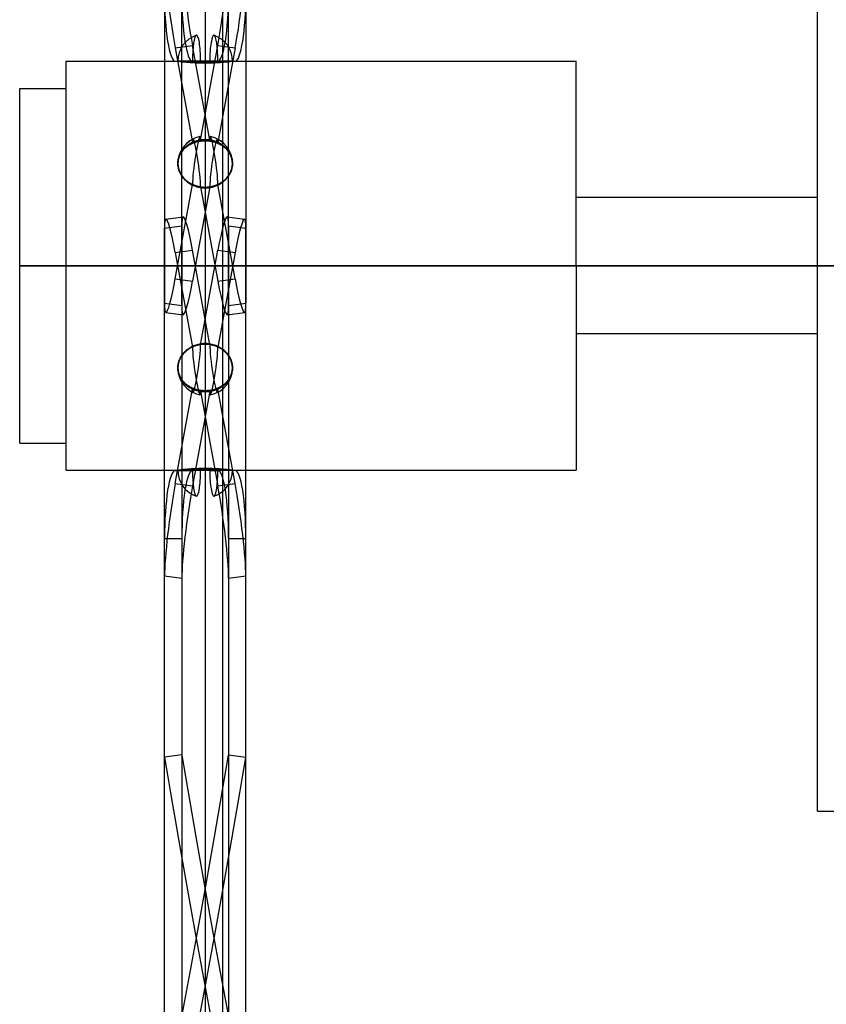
# Model space of a CAD drawing. Header units: millimetres. Extents: x -364 to 380, y -455 to 455.
# Tile 6 of 21: x -18 to 212, y -211 to 70. Entities that reach past the tile are written whole.
import ezdxf

# ---------------------------------------------------------------- set-up
doc = ezdxf.new("R2010")
doc.units = ezdxf.units.MM
doc.layers.add('MAIN-2', color=7, linetype='Continuous')

msp = doc.modelspace()

# ---------------------------------------------------------------- linework, layer by layer
at = {"layer": 'MAIN-2'}
for p, q in [((35, 285.88), (35, -450)), ((40, -450), (40, 285.88)), ((210, 0), (210, 156)), ((23.38, 140.56), (23.38, -10.7)), ((28.32, -11.37), (28.32, 139.89)), ((41.68, -11.37), (41.68, 139.89)), ((46.62, 140.56), (46.62, -10.7)), ((26.43, 62.28), (31.37, 62.95)), ((26.43, 62.28), (31.37, 35.24)), ((36.31, 35.91), (31.37, 62.95)), ((33.69, 35.91), (38.63, 62.95)), ((38.63, 62.95), (43.57, 62.28)), ((43.57, 62.28), (38.63, 35.24)), ((-4.75, 0), (-4.75, 58.5)), ((-4.75, 58.5), (27.2, 58.5)), ((26.43, 58.51), (31.37, 58.51)), ((27.2, 58.5), (27.21, 58.5)), ((27.21, 58.5), (27.2, 58.5)), ((42.8, 58.5), (27.2, 58.5)), ((27.2, 58.5), (42.8, 58.5)), ((27.21, 58.5), (27.23, 58.5)), ((27.23, 58.5), (27.21, 58.5)), ((27.23, 58.5), (27.27, 58.49)), ((27.27, 58.49), (27.23, 58.5)), ((27.27, 58.49), (27.32, 58.48)), ((27.34, 58.48), (27.27, 58.49)), ((27.32, 58.48), (27.4, 58.47)), ((27.41, 58.47), (27.34, 58.48)), ((27.4, 58.47), (27.48, 58.46)), ((27.51, 58.46), (27.41, 58.47)), ((27.48, 58.46), (27.59, 58.45)), ((27.62, 58.45), (27.51, 58.46)), ((27.59, 58.45), (27.71, 58.43)), ((27.75, 58.43), (27.62, 58.45)), ((27.71, 58.43), (27.84, 58.42)), ((27.9, 58.41), (27.75, 58.43)), ((27.84, 58.42), (27.99, 58.4)), ((28.05, 58.39), (27.9, 58.41)), ((27.99, 58.4), (28.14, 58.38)), ((28.22, 58.37), (28.05, 58.39)), ((28.14, 58.38), (28.31, 58.36)), ((28.4, 58.35), (28.22, 58.37)), ((28.31, 58.36), (28.49, 58.34)), ((28.61, 58.33), (28.4, 58.35)), ((28.49, 58.34), (28.7, 58.32)), ((28.83, 58.31), (28.61, 58.33)), ((28.7, 58.32), (28.91, 58.3)), ((29.07, 58.28), (28.83, 58.31)), ((28.91, 58.3), (29.15, 58.27)), ((29.32, 58.26), (29.07, 58.28)), ((29.15, 58.27), (29.39, 58.25)), ((29.58, 58.23), (29.32, 58.26)), ((29.39, 58.25), (29.64, 58.23)), ((29.84, 58.21), (29.58, 58.23)), ((29.64, 58.23), (29.89, 58.2)), ((30.11, 58.18), (29.84, 58.21)), ((29.89, 58.2), (30.15, 58.18)), ((30.39, 58.16), (30.11, 58.18)), ((30.15, 58.18), (30.42, 58.16)), ((30.69, 58.14), (30.39, 58.16)), ((30.42, 58.16), (30.71, 58.14)), ((31, 58.12), (30.69, 58.14)), ((30.71, 58.14), (31, 58.12)), ((31, 58.12), (31.31, 58.1)), ((31.32, 58.1), (31, 58.12)), ((31.31, 58.1), (31.62, 58.08)), ((31.65, 58.08), (31.32, 58.1)), ((33.69, 58.51), (31.37, 58.51)), ((31.62, 58.08), (31.95, 58.06)), ((31.99, 58.06), (31.65, 58.08)), ((31.95, 58.06), (32.28, 58.04)), ((32.33, 58.04), (31.99, 58.06)), ((32.28, 58.04), (32.61, 58.03)), ((32.68, 58.03), (32.33, 58.04)), ((32.61, 58.03), (32.95, 58.02)), ((33.04, 58.01), (32.68, 58.03)), ((32.95, 58.02), (33.29, 58)), ((33.4, 58), (33.04, 58.01)), ((33.29, 58), (33.64, 58)), ((33.76, 57.99), (33.4, 58)), ((33.64, 58), (33.98, 57.99)), ((33.69, 58.51), (38.63, 58.51)), ((34.12, 57.99), (33.76, 57.99)), ((33.98, 57.99), (34.32, 57.98)), ((34.47, 57.98), (34.12, 57.99)), ((34.32, 57.98), (34.66, 57.98)), ((34.83, 57.98), (34.47, 57.98)), ((34.66, 57.98), (35, 57.98)), ((35.17, 57.98), (34.83, 57.98)), ((35, 57.98), (35.34, 57.98)), ((35.53, 57.98), (35.17, 57.98)), ((35.34, 57.98), (35.68, 57.98)), ((35.88, 57.99), (35.53, 57.98)), ((35.68, 57.98), (36.02, 57.99)), ((36.24, 57.99), (35.88, 57.99)), ((36.02, 57.99), (36.36, 58)), ((36.6, 58), (36.24, 57.99)), ((36.36, 58), (36.71, 58)), ((36.96, 58.01), (36.6, 58)), ((36.71, 58), (37.05, 58.02)), ((37.32, 58.03), (36.96, 58.01)), ((37.05, 58.02), (37.39, 58.03)), ((37.67, 58.04), (37.32, 58.03)), ((37.39, 58.03), (37.72, 58.04)), ((38.01, 58.06), (37.67, 58.04)), ((37.72, 58.04), (38.05, 58.06)), ((38.35, 58.08), (38.01, 58.06)), ((38.05, 58.06), (38.38, 58.08)), ((38.68, 58.1), (38.35, 58.08)), ((38.38, 58.08), (38.69, 58.1)), ((38.63, 58.51), (43.57, 58.51)), ((39, 58.12), (38.68, 58.1)), ((38.69, 58.1), (39, 58.12)), ((39, 58.12), (39.29, 58.14)), ((39.31, 58.14), (39, 58.12)), ((39.29, 58.14), (39.58, 58.16)), ((39.61, 58.16), (39.31, 58.14)), ((39.58, 58.16), (39.85, 58.18)), ((39.89, 58.18), (39.61, 58.16)), ((39.85, 58.18), (40.11, 58.2)), ((40.16, 58.21), (39.89, 58.18)), ((40.11, 58.2), (40.36, 58.23)), ((40.42, 58.23), (40.16, 58.21)), ((40.36, 58.23), (40.61, 58.25)), ((40.68, 58.26), (40.42, 58.23)), ((40.61, 58.25), (40.85, 58.27)), ((40.93, 58.28), (40.68, 58.26)), ((40.85, 58.27), (41.09, 58.3)), ((41.17, 58.31), (40.93, 58.28)), ((41.09, 58.3), (41.3, 58.32)), ((41.39, 58.33), (41.17, 58.31)), ((41.3, 58.32), (41.51, 58.34)), ((41.6, 58.35), (41.39, 58.33)), ((41.51, 58.34), (41.69, 58.36)), ((41.78, 58.37), (41.6, 58.35)), ((41.69, 58.36), (41.86, 58.38)), ((41.95, 58.39), (41.78, 58.37)), ((41.86, 58.38), (42.01, 58.4)), ((42.1, 58.41), (41.95, 58.39)), ((42.01, 58.4), (42.16, 58.42)), ((42.25, 58.43), (42.1, 58.41)), ((42.16, 58.42), (42.29, 58.43)), ((42.38, 58.45), (42.25, 58.43)), ((42.29, 58.43), (42.41, 58.45)), ((42.49, 58.46), (42.38, 58.45)), ((42.41, 58.45), (42.52, 58.46)), ((42.59, 58.47), (42.49, 58.46)), ((42.52, 58.46), (42.6, 58.47)), ((42.66, 58.48), (42.59, 58.47)), ((42.6, 58.47), (42.68, 58.48)), ((42.73, 58.49), (42.66, 58.48)), ((42.68, 58.48), (42.73, 58.49)), ((42.73, 58.49), (42.77, 58.5)), ((42.77, 58.5), (42.73, 58.49)), ((42.77, 58.5), (42.79, 58.5)), ((42.79, 58.5), (42.77, 58.5)), ((42.79, 58.5), (42.8, 58.5)), ((42.8, 58.5), (42.79, 58.5)), ((42.8, 58.5), (141, 58.5)), ((141, 0), (141, 58.5)), ((-18, 0), (-18, 50.7)), ((-18, 50.7), (-4.75, 50.7)), ((29.15, 33.6), (29.39, 33.81)), ((29.58, 33.97), (29.32, 33.75)), ((29.39, 33.81), (29.64, 34.02)), ((29.84, 34.17), (29.58, 33.97)), ((29.64, 34.02), (29.89, 34.2)), ((30.11, 34.35), (29.84, 34.17)), ((29.89, 34.2), (30.15, 34.37)), ((30.39, 34.52), (30.11, 34.35)), ((30.15, 34.37), (30.42, 34.54)), ((30.69, 34.69), (30.39, 34.52)), ((30.42, 34.54), (30.71, 34.7)), ((31, 34.85), (30.69, 34.69)), ((30.71, 34.7), (31, 34.85)), ((31.32, 34.99), (31, 34.85)), ((31, 34.85), (31.31, 34.99)), ((31.31, 34.99), (31.62, 35.12)), ((31.65, 35.13), (31.32, 34.99)), ((31.62, 35.12), (31.95, 35.23)), ((31.99, 35.25), (31.65, 35.13)), ((31.95, 35.23), (32.28, 35.34)), ((32.33, 35.36), (31.99, 35.25)), ((32.28, 35.34), (32.61, 35.43)), ((32.68, 35.45), (32.33, 35.36)), ((32.61, 35.43), (32.95, 35.51)), ((33.04, 35.53), (32.68, 35.45)), ((32.95, 35.51), (33.29, 35.58)), ((33.4, 35.6), (33.04, 35.53)), ((33.29, 35.58), (33.64, 35.63)), ((33.76, 35.65), (33.4, 35.6)), ((33.64, 35.63), (33.98, 35.68)), ((34.12, 35.69), (33.76, 35.65)), ((33.98, 35.68), (34.32, 35.71)), ((34.47, 35.72), (34.12, 35.69)), ((34.32, 35.71), (34.66, 35.72)), ((34.83, 35.73), (34.47, 35.72)), ((34.66, 35.72), (35, 35.73)), ((35.17, 35.73), (34.83, 35.73)), ((35, 35.73), (35.34, 35.72)), ((35.53, 35.72), (35.17, 35.73)), ((35.34, 35.72), (35.68, 35.71)), ((35.88, 35.69), (35.53, 35.72)), ((35.68, 35.71), (36.02, 35.68)), ((36.24, 35.65), (35.88, 35.69)), ((36.02, 35.68), (36.36, 35.63)), ((36.6, 35.6), (36.24, 35.65)), ((36.36, 35.63), (36.71, 35.58)), ((36.96, 35.53), (36.6, 35.6)), ((36.71, 35.58), (37.05, 35.51)), ((37.32, 35.45), (36.96, 35.53)), ((37.05, 35.51), (37.39, 35.43)), ((37.67, 35.36), (37.32, 35.45)), ((37.39, 35.43), (37.72, 35.34)), ((38.01, 35.25), (37.67, 35.36)), ((37.72, 35.34), (38.05, 35.23)), ((38.35, 35.13), (38.01, 35.25)), ((38.05, 35.23), (38.38, 35.12)), ((38.68, 34.99), (38.35, 35.13)), ((38.38, 35.12), (38.69, 34.99)), ((39, 34.85), (38.68, 34.99)), ((38.69, 34.99), (39, 34.85)), ((39.31, 34.69), (39, 34.85)), ((39, 34.85), (39.29, 34.7)), ((39.29, 34.7), (39.58, 34.54)), ((39.61, 34.52), (39.31, 34.69)), ((39.58, 34.54), (39.85, 34.37)), ((39.89, 34.35), (39.61, 34.52)), ((39.85, 34.37), (40.11, 34.2)), ((40.16, 34.17), (39.89, 34.35)), ((40.11, 34.2), (40.36, 34.02)), ((40.42, 33.97), (40.16, 34.17)), ((40.36, 34.02), (40.61, 33.81)), ((40.68, 33.75), (40.42, 33.97)), ((40.61, 33.81), (40.85, 33.6)), ((27.4, 30.74), (27.48, 31.04)), ((27.51, 31.11), (27.41, 30.81)), ((27.48, 31.04), (27.59, 31.33)), ((27.62, 31.42), (27.51, 31.11)), ((27.59, 31.33), (27.71, 31.61)), ((27.75, 31.71), (27.62, 31.42)), ((27.71, 31.61), (27.84, 31.89)), ((27.9, 32), (27.75, 31.71)), ((27.84, 31.89), (27.99, 32.15)), ((28.05, 32.27), (27.9, 32)), ((27.99, 32.15), (28.14, 32.41)), ((28.22, 32.53), (28.05, 32.27)), ((28.14, 32.41), (28.31, 32.65)), ((28.4, 32.78), (28.22, 32.53)), ((28.31, 32.65), (28.49, 32.89)), ((28.61, 33.03), (28.4, 32.78)), ((28.49, 32.89), (28.7, 33.13)), ((28.83, 33.28), (28.61, 33.03)), ((28.7, 33.13), (28.91, 33.37)), ((29.07, 33.52), (28.83, 33.28)), ((28.91, 33.37), (29.15, 33.6)), ((29.32, 33.75), (29.07, 33.52)), ((40.93, 33.52), (40.68, 33.75)), ((40.85, 33.6), (41.09, 33.37)), ((41.17, 33.28), (40.93, 33.52)), ((41.09, 33.37), (41.3, 33.13)), ((41.39, 33.03), (41.17, 33.28)), ((41.3, 33.13), (41.51, 32.89)), ((41.6, 32.78), (41.39, 33.03)), ((41.51, 32.89), (41.69, 32.65)), ((41.78, 32.53), (41.6, 32.78)), ((41.69, 32.65), (41.86, 32.41)), ((41.95, 32.27), (41.78, 32.53)), ((41.86, 32.41), (42.01, 32.15)), ((42.1, 32), (41.95, 32.27)), ((42.01, 32.15), (42.16, 31.89)), ((42.25, 31.71), (42.1, 32)), ((42.16, 31.89), (42.29, 31.61)), ((42.38, 31.42), (42.25, 31.71)), ((42.29, 31.61), (42.41, 31.33)), ((42.49, 31.11), (42.38, 31.42)), ((42.41, 31.33), (42.52, 31.04)), ((42.59, 30.81), (42.49, 31.11)), ((42.52, 31.04), (42.6, 30.74)), ((27.21, 29.55), (27.2, 29.25)), ((27.2, 29.25), (27.21, 29.54)), ((27.2, 29.25), (27.21, 28.96)), ((27.21, 28.94), (27.2, 29.25)), ((27.23, 29.87), (27.21, 29.55)), ((27.21, 29.54), (27.23, 29.84)), ((27.21, 28.96), (27.23, 28.66)), ((27.23, 28.63), (27.21, 28.94)), ((27.27, 30.18), (27.23, 29.87)), ((27.23, 29.84), (27.27, 30.14)), ((27.23, 28.66), (27.27, 28.35)), ((27.27, 28.31), (27.23, 28.63)), ((27.34, 30.49), (27.27, 30.18)), ((27.27, 30.14), (27.32, 30.44)), ((27.27, 28.35), (27.32, 28.04)), ((27.34, 27.99), (27.27, 28.31)), ((27.32, 30.44), (27.4, 30.74)), ((27.41, 30.81), (27.34, 30.49)), ((42.66, 30.49), (42.59, 30.81)), ((42.6, 30.74), (42.68, 30.44)), ((42.73, 30.18), (42.66, 30.49)), ((42.73, 28.31), (42.66, 27.99)), ((42.68, 30.44), (42.73, 30.14)), ((42.68, 28.04), (42.73, 28.35)), ((42.77, 29.87), (42.73, 30.18)), ((42.73, 30.14), (42.77, 29.84)), ((42.73, 28.35), (42.77, 28.66)), ((42.77, 28.63), (42.73, 28.31)), ((42.79, 29.55), (42.77, 29.87)), ((42.77, 29.84), (42.79, 29.54)), ((42.77, 28.66), (42.79, 28.96)), ((42.79, 28.94), (42.77, 28.63)), ((42.8, 29.25), (42.79, 29.55)), ((42.79, 29.54), (42.8, 29.25)), ((42.79, 28.96), (42.8, 29.25)), ((42.8, 29.25), (42.79, 28.94)), ((27.32, 28.04), (27.4, 27.74)), ((27.41, 27.67), (27.34, 27.99)), ((27.4, 27.74), (27.48, 27.43)), ((27.51, 27.35), (27.41, 27.67)), ((27.48, 27.43), (27.59, 27.12)), ((27.62, 27.03), (27.51, 27.35)), ((27.59, 27.12), (27.71, 26.82)), ((27.75, 26.72), (27.62, 27.03)), ((27.71, 26.82), (27.84, 26.53)), ((27.9, 26.42), (27.75, 26.72)), ((27.84, 26.53), (27.99, 26.25)), ((28.05, 26.12), (27.9, 26.42)), ((27.99, 26.25), (28.14, 25.98)), ((28.22, 25.85), (28.05, 26.12)), ((28.14, 25.98), (28.31, 25.71)), ((28.4, 25.57), (28.22, 25.85)), ((28.31, 25.71), (28.49, 25.45)), ((28.61, 25.3), (28.4, 25.57)), ((28.49, 25.45), (28.7, 25.19)), ((41.3, 25.19), (41.51, 25.45)), ((41.6, 25.57), (41.39, 25.3)), ((41.51, 25.45), (41.69, 25.71)), ((41.78, 25.85), (41.6, 25.57)), ((41.69, 25.71), (41.86, 25.98)), ((41.95, 26.12), (41.78, 25.85)), ((41.86, 25.98), (42.01, 26.25)), ((42.1, 26.42), (41.95, 26.12)), ((42.01, 26.25), (42.16, 26.53)), ((42.25, 26.72), (42.1, 26.42)), ((42.16, 26.53), (42.29, 26.82)), ((42.38, 27.03), (42.25, 26.72)), ((42.29, 26.82), (42.41, 27.12)), ((42.49, 27.35), (42.38, 27.03)), ((42.41, 27.12), (42.52, 27.43)), ((42.59, 27.67), (42.49, 27.35)), ((42.52, 27.43), (42.6, 27.74)), ((42.66, 27.99), (42.59, 27.67)), ((42.6, 27.74), (42.68, 28.04)), ((26.43, -3.77), (31.37, 23.27)), ((28.83, 25.02), (28.61, 25.3)), ((28.7, 25.19), (28.91, 24.93)), ((29.07, 24.76), (28.83, 25.02)), ((28.91, 24.93), (29.15, 24.67)), ((29.32, 24.5), (29.07, 24.76)), ((29.15, 24.67), (29.39, 24.43)), ((29.58, 24.26), (29.32, 24.5)), ((29.39, 24.43), (29.64, 24.21)), ((29.84, 24.04), (29.58, 24.26)), ((29.64, 24.21), (29.89, 24)), ((30.11, 23.84), (29.84, 24.04)), ((29.89, 24), (30.15, 23.81)), ((30.39, 23.64), (30.11, 23.84)), ((30.15, 23.81), (30.42, 23.62)), ((30.69, 23.45), (30.39, 23.64)), ((30.42, 23.62), (30.71, 23.44)), ((31, 23.27), (30.69, 23.45)), ((30.71, 23.44), (31, 23.27)), ((31, 23.27), (31.31, 23.11)), ((31.32, 23.1), (31, 23.27)), ((31.31, 23.11), (31.62, 22.96)), ((31.65, 22.95), (31.32, 23.1)), ((36.31, 22.6), (31.37, -4.44)), ((31.62, 22.96), (31.95, 22.83)), ((31.99, 22.81), (31.65, 22.95)), ((31.95, 22.83), (32.28, 22.7)), ((32.33, 22.69), (31.99, 22.81)), ((32.28, 22.7), (32.61, 22.6)), ((32.68, 22.58), (32.33, 22.69)), ((32.61, 22.6), (32.95, 22.5)), ((33.04, 22.48), (32.68, 22.58)), ((33.69, 22.6), (38.63, -4.44)), ((37.32, 22.58), (36.96, 22.48)), ((37.05, 22.5), (37.39, 22.6)), ((37.67, 22.69), (37.32, 22.58)), ((37.39, 22.6), (37.72, 22.7)), ((38.01, 22.81), (37.67, 22.69)), ((37.72, 22.7), (38.05, 22.83)), ((38.35, 22.95), (38.01, 22.81)), ((38.05, 22.83), (38.38, 22.96)), ((38.68, 23.1), (38.35, 22.95)), ((38.38, 22.96), (38.69, 23.11)), ((43.57, -3.77), (38.63, 23.27)), ((39, 23.27), (38.68, 23.1)), ((38.69, 23.11), (39, 23.27)), ((39.31, 23.45), (39, 23.27)), ((39, 23.27), (39.29, 23.44)), ((39.29, 23.44), (39.58, 23.62)), ((39.61, 23.64), (39.31, 23.45)), ((39.58, 23.62), (39.85, 23.81)), ((39.89, 23.84), (39.61, 23.64)), ((39.85, 23.81), (40.11, 24)), ((40.16, 24.04), (39.89, 23.84)), ((40.11, 24), (40.36, 24.21)), ((40.42, 24.26), (40.16, 24.04)), ((40.36, 24.21), (40.61, 24.43)), ((40.68, 24.5), (40.42, 24.26)), ((40.61, 24.43), (40.85, 24.67)), ((40.93, 24.76), (40.68, 24.5)), ((40.85, 24.67), (41.09, 24.93)), ((41.17, 25.02), (40.93, 24.76)), ((41.09, 24.93), (41.3, 25.19)), ((41.39, 25.3), (41.17, 25.02)), ((32.95, 22.5), (33.29, 22.43)), ((33.4, 22.4), (33.04, 22.48)), ((33.29, 22.43), (33.64, 22.36)), ((33.76, 22.34), (33.4, 22.4)), ((33.64, 22.36), (33.98, 22.31)), ((34.12, 22.3), (33.76, 22.34)), ((33.98, 22.31), (34.32, 22.28)), ((34.47, 22.27), (34.12, 22.3)), ((34.32, 22.28), (34.66, 22.26)), ((34.83, 22.25), (34.47, 22.27)), ((34.66, 22.26), (35, 22.25)), ((35.17, 22.25), (34.83, 22.25)), ((35, 22.25), (35.34, 22.26)), ((35.53, 22.27), (35.17, 22.25)), ((35.34, 22.26), (35.68, 22.28)), ((35.88, 22.3), (35.53, 22.27)), ((35.68, 22.28), (36.02, 22.31)), ((36.24, 22.34), (35.88, 22.3)), ((36.02, 22.31), (36.36, 22.36)), ((36.6, 22.4), (36.24, 22.34)), ((36.36, 22.36), (36.71, 22.43)), ((36.96, 22.48), (36.6, 22.4)), ((36.71, 22.43), (37.05, 22.5)), ((210, 19.5), (141, 19.5)), ((23.38, 10.7), (28.32, 11.37)), ((23.78, 13.33), (28.72, 14.01)), ((28.32, 11.37), (28.32, -139.89)), ((41.28, 14.01), (46.22, 13.33)), ((41.68, 11.37), (41.68, -139.89)), ((41.68, 11.37), (46.62, 10.7)), ((23.38, -140.56), (23.38, 10.7)), ((46.62, -140.56), (46.62, 10.7)), ((26.43, 3.77), (31.37, 4.44)), ((26.43, 3.77), (31.37, -23.27)), ((36.31, -22.6), (31.37, 4.44)), ((33.69, -22.6), (38.63, 4.44)), ((38.63, 4.44), (43.57, 3.77)), ((43.57, 3.77), (38.63, -23.27)), ((-18, 0), (-4.75, 0)), ((-4.75, 0), (141, 0)), ((40, 0), (35, 0)), ((141, 0), (210, 0)), ((141, 0), (141, -58.5)), ((210, 0), (215, 0)), ((-4.75, 0), (-18, 0)), ((-18, -50.7), (-18, 0)), ((141, 0), (-4.75, 0)), ((-4.75, -58.5), (-4.75, 0)), ((35, 0), (40, 0)), ((210, 0), (141, 0)), ((215, 0), (210, 0)), ((210, -156), (210, 0)), ((26.43, -3.77), (31.37, -4.44)), ((38.63, -4.44), (43.57, -3.77)), ((23.38, -10.7), (28.32, -11.37)), ((41.68, -11.37), (46.62, -10.7)), ((23.78, -13.33), (28.72, -14.01)), ((41.28, -14.01), (46.22, -13.33)), ((210, -19.5), (141, -19.5)), ((32.61, -22.6), (32.95, -22.5)), ((33.04, -22.48), (32.68, -22.58)), ((32.95, -22.5), (33.29, -22.43)), ((33.4, -22.4), (33.04, -22.48)), ((33.29, -22.43), (33.64, -22.36)), ((33.76, -22.34), (33.4, -22.4)), ((33.64, -22.36), (33.98, -22.31)), ((34.12, -22.3), (33.76, -22.34)), ((33.98, -22.31), (34.32, -22.28)), ((34.47, -22.27), (34.12, -22.3)), ((34.32, -22.28), (34.66, -22.26)), ((34.83, -22.25), (34.47, -22.27)), ((34.66, -22.26), (35, -22.25)), ((35.17, -22.25), (34.83, -22.25)), ((35, -22.25), (35.34, -22.26)), ((35.53, -22.27), (35.17, -22.25)), ((35.34, -22.26), (35.68, -22.28)), ((35.88, -22.3), (35.53, -22.27)), ((35.68, -22.28), (36.02, -22.31)), ((36.24, -22.34), (35.88, -22.3)), ((36.02, -22.31), (36.36, -22.36)), ((36.6, -22.4), (36.24, -22.34)), ((36.36, -22.36), (36.71, -22.43)), ((36.96, -22.48), (36.6, -22.4)), ((36.71, -22.43), (37.05, -22.5)), ((37.32, -22.58), (36.96, -22.48)), ((37.05, -22.5), (37.39, -22.6)), ((28.61, -25.3), (28.4, -25.57)), ((28.49, -25.45), (28.7, -25.19)), ((28.83, -25.02), (28.61, -25.3)), ((28.7, -25.19), (28.91, -24.93)), ((29.07, -24.76), (28.83, -25.02)), ((28.91, -24.93), (29.15, -24.67)), ((29.32, -24.5), (29.07, -24.76)), ((29.15, -24.67), (29.39, -24.43)), ((29.58, -24.26), (29.32, -24.5)), ((29.39, -24.43), (29.64, -24.21)), ((29.84, -24.04), (29.58, -24.26)), ((29.64, -24.21), (29.89, -24)), ((30.11, -23.84), (29.84, -24.04)), ((29.89, -24), (30.15, -23.81)), ((30.39, -23.64), (30.11, -23.84)), ((30.15, -23.81), (30.42, -23.62)), ((30.69, -23.45), (30.39, -23.64)), ((30.42, -23.62), (30.71, -23.44)), ((31, -23.27), (30.69, -23.45)), ((30.71, -23.44), (31, -23.27)), ((31.32, -23.1), (31, -23.27)), ((31, -23.27), (31.31, -23.11)), ((31.31, -23.11), (31.62, -22.96)), ((31.65, -22.95), (31.32, -23.1)), ((31.62, -22.96), (31.95, -22.83)), ((31.99, -22.81), (31.65, -22.95)), ((31.95, -22.83), (32.28, -22.7)), ((32.33, -22.69), (31.99, -22.81)), ((32.28, -22.7), (32.61, -22.6)), ((32.68, -22.58), (32.33, -22.69)), ((37.67, -22.69), (37.32, -22.58)), ((37.39, -22.6), (37.72, -22.7)), ((38.01, -22.81), (37.67, -22.69)), ((37.72, -22.7), (38.05, -22.83)), ((38.35, -22.95), (38.01, -22.81)), ((38.05, -22.83), (38.38, -22.96)), ((38.68, -23.1), (38.35, -22.95)), ((38.38, -22.96), (38.69, -23.11)), ((39, -23.27), (38.68, -23.1)), ((38.69, -23.11), (39, -23.27)), ((39.31, -23.45), (39, -23.27)), ((39, -23.27), (39.29, -23.44)), ((39.29, -23.44), (39.58, -23.62)), ((39.61, -23.64), (39.31, -23.45)), ((39.58, -23.62), (39.85, -23.81)), ((39.89, -23.84), (39.61, -23.64)), ((39.85, -23.81), (40.11, -24)), ((40.16, -24.04), (39.89, -23.84)), ((40.11, -24), (40.36, -24.21)), ((40.42, -24.26), (40.16, -24.04)), ((40.36, -24.21), (40.61, -24.43)), ((40.68, -24.5), (40.42, -24.26)), ((40.61, -24.43), (40.85, -24.67)), ((40.93, -24.76), (40.68, -24.5)), ((40.85, -24.67), (41.09, -24.93)), ((41.17, -25.02), (40.93, -24.76)), ((41.09, -24.93), (41.3, -25.19)), ((41.39, -25.3), (41.17, -25.02)), ((41.3, -25.19), (41.51, -25.45)), ((41.6, -25.57), (41.39, -25.3)), ((27.34, -27.99), (27.27, -28.31)), ((27.27, -28.35), (27.32, -28.04)), ((27.32, -28.04), (27.4, -27.74)), ((27.41, -27.67), (27.34, -27.99)), ((27.4, -27.74), (27.48, -27.43)), ((27.51, -27.35), (27.41, -27.67)), ((27.48, -27.43), (27.59, -27.12)), ((27.62, -27.03), (27.51, -27.35)), ((27.59, -27.12), (27.71, -26.82)), ((27.75, -26.72), (27.62, -27.03)), ((27.71, -26.82), (27.84, -26.53)), ((27.9, -26.42), (27.75, -26.72)), ((27.84, -26.53), (27.99, -26.25)), ((28.05, -26.12), (27.9, -26.42)), ((27.99, -26.25), (28.14, -25.98)), ((28.22, -25.85), (28.05, -26.12)), ((28.14, -25.98), (28.31, -25.71)), ((28.4, -25.57), (28.22, -25.85)), ((28.31, -25.71), (28.49, -25.45)), ((41.51, -25.45), (41.69, -25.71)), ((41.78, -25.85), (41.6, -25.57)), ((41.69, -25.71), (41.86, -25.98)), ((41.95, -26.12), (41.78, -25.85)), ((41.86, -25.98), (42.01, -26.25)), ((42.1, -26.42), (41.95, -26.12)), ((42.01, -26.25), (42.16, -26.53)), ((42.25, -26.72), (42.1, -26.42)), ((42.16, -26.53), (42.29, -26.82)), ((42.38, -27.03), (42.25, -26.72)), ((42.29, -26.82), (42.41, -27.12)), ((42.49, -27.35), (42.38, -27.03)), ((42.41, -27.12), (42.52, -27.43)), ((42.59, -27.67), (42.49, -27.35)), ((42.52, -27.43), (42.6, -27.74)), ((42.66, -27.99), (42.59, -27.67)), ((42.6, -27.74), (42.68, -28.04)), ((42.73, -28.31), (42.66, -27.99)), ((42.68, -28.04), (42.73, -28.35)), ((27.21, -28.94), (27.2, -29.25)), ((27.2, -29.25), (27.21, -28.96)), ((27.2, -29.25), (27.21, -29.54)), ((27.21, -29.55), (27.2, -29.25)), ((27.23, -28.63), (27.21, -28.94)), ((27.21, -28.96), (27.23, -28.66)), ((27.21, -29.54), (27.23, -29.84)), ((27.23, -29.87), (27.21, -29.55)), ((27.27, -28.31), (27.23, -28.63)), ((27.23, -28.66), (27.27, -28.35)), ((27.23, -29.84), (27.27, -30.14)), ((27.27, -30.18), (27.23, -29.87)), ((27.27, -30.14), (27.32, -30.44)), ((27.34, -30.49), (27.27, -30.18)), ((27.32, -30.44), (27.4, -30.74)), ((27.41, -30.81), (27.34, -30.49)), ((27.4, -30.74), (27.48, -31.04)), ((27.51, -31.11), (27.41, -30.81)), ((42.59, -30.81), (42.49, -31.11)), ((42.52, -31.04), (42.6, -30.74)), ((42.66, -30.49), (42.59, -30.81)), ((42.6, -30.74), (42.68, -30.44)), ((42.73, -30.18), (42.66, -30.49)), ((42.68, -30.44), (42.73, -30.14)), ((42.77, -28.63), (42.73, -28.31)), ((42.73, -28.35), (42.77, -28.66)), ((42.73, -30.14), (42.77, -29.84)), ((42.77, -29.87), (42.73, -30.18)), ((42.79, -28.94), (42.77, -28.63)), ((42.77, -28.66), (42.79, -28.96)), ((42.77, -29.84), (42.79, -29.54)), ((42.79, -29.55), (42.77, -29.87)), ((42.8, -29.25), (42.79, -28.94)), ((42.79, -28.96), (42.8, -29.25)), ((42.79, -29.54), (42.8, -29.25)), ((42.8, -29.25), (42.79, -29.55)), ((27.48, -31.04), (27.59, -31.33)), ((27.62, -31.42), (27.51, -31.11)), ((27.59, -31.33), (27.71, -31.61)), ((27.75, -31.71), (27.62, -31.42)), ((27.71, -31.61), (27.84, -31.89)), ((27.9, -32), (27.75, -31.71)), ((27.84, -31.89), (27.99, -32.15)), ((28.05, -32.27), (27.9, -32)), ((27.99, -32.15), (28.14, -32.41)), ((28.22, -32.53), (28.05, -32.27)), ((28.14, -32.41), (28.31, -32.65)), ((28.4, -32.78), (28.22, -32.53)), ((28.31, -32.65), (28.49, -32.89)), ((28.61, -33.03), (28.4, -32.78)), ((28.49, -32.89), (28.7, -33.13)), ((28.83, -33.28), (28.61, -33.03)), ((28.7, -33.13), (28.91, -33.37)), ((29.07, -33.52), (28.83, -33.28)), ((28.91, -33.37), (29.15, -33.6)), ((29.32, -33.75), (29.07, -33.52)), ((29.15, -33.6), (29.39, -33.81)), ((29.58, -33.97), (29.32, -33.75)), ((40.68, -33.75), (40.42, -33.97)), ((40.61, -33.81), (40.85, -33.6)), ((40.93, -33.52), (40.68, -33.75)), ((40.85, -33.6), (41.09, -33.37)), ((41.17, -33.28), (40.93, -33.52)), ((41.09, -33.37), (41.3, -33.13)), ((41.39, -33.03), (41.17, -33.28)), ((41.3, -33.13), (41.51, -32.89)), ((41.6, -32.78), (41.39, -33.03)), ((41.51, -32.89), (41.69, -32.65)), ((41.78, -32.53), (41.6, -32.78)), ((41.69, -32.65), (41.86, -32.41)), ((41.95, -32.27), (41.78, -32.53)), ((41.86, -32.41), (42.01, -32.15)), ((42.1, -32), (41.95, -32.27)), ((42.01, -32.15), (42.16, -31.89)), ((42.25, -31.71), (42.1, -32)), ((42.16, -31.89), (42.29, -31.61)), ((42.38, -31.42), (42.25, -31.71)), ((42.29, -31.61), (42.41, -31.33)), ((42.49, -31.11), (42.38, -31.42)), ((42.41, -31.33), (42.52, -31.04)), ((26.43, -62.28), (31.37, -35.24)), ((29.39, -33.81), (29.64, -34.02)), ((29.84, -34.17), (29.58, -33.97)), ((29.64, -34.02), (29.89, -34.2)), ((30.11, -34.35), (29.84, -34.17)), ((29.89, -34.2), (30.15, -34.37)), ((30.39, -34.52), (30.11, -34.35)), ((30.15, -34.37), (30.42, -34.54)), ((30.69, -34.69), (30.39, -34.52)), ((30.42, -34.54), (30.71, -34.7)), ((31, -34.85), (30.69, -34.69)), ((30.71, -34.7), (31, -34.85)), ((31, -34.85), (31.31, -34.99)), ((31.32, -34.99), (31, -34.85)), ((31.31, -34.99), (31.62, -35.12)), ((31.65, -35.13), (31.32, -34.99)), ((36.31, -35.91), (31.37, -62.95)), ((31.62, -35.12), (31.95, -35.23)), ((31.99, -35.25), (31.65, -35.13)), ((31.95, -35.23), (32.28, -35.34)), ((32.33, -35.36), (31.99, -35.25)), ((32.28, -35.34), (32.61, -35.43)), ((32.68, -35.45), (32.33, -35.36)), ((32.61, -35.43), (32.95, -35.51)), ((33.04, -35.53), (32.68, -35.45)), ((32.95, -35.51), (33.29, -35.58)), ((33.4, -35.6), (33.04, -35.53)), ((33.29, -35.58), (33.64, -35.63)), ((33.76, -35.65), (33.4, -35.6)), ((33.64, -35.63), (33.98, -35.68)), ((33.69, -35.91), (38.63, -62.95)), ((34.12, -35.69), (33.76, -35.65)), ((33.98, -35.68), (34.32, -35.71)), ((34.47, -35.72), (34.12, -35.69)), ((34.32, -35.71), (34.66, -35.72)), ((34.83, -35.73), (34.47, -35.72)), ((34.66, -35.72), (35, -35.73)), ((35.17, -35.73), (34.83, -35.73)), ((35, -35.73), (35.34, -35.72)), ((35.53, -35.72), (35.17, -35.73)), ((35.34, -35.72), (35.68, -35.71)), ((35.88, -35.69), (35.53, -35.72)), ((35.68, -35.71), (36.02, -35.68)), ((36.24, -35.65), (35.88, -35.69)), ((36.02, -35.68), (36.36, -35.63)), ((36.6, -35.6), (36.24, -35.65)), ((36.36, -35.63), (36.71, -35.58)), ((36.96, -35.53), (36.6, -35.6)), ((36.71, -35.58), (37.05, -35.51)), ((37.32, -35.45), (36.96, -35.53)), ((37.05, -35.51), (37.39, -35.43)), ((37.67, -35.36), (37.32, -35.45)), ((37.39, -35.43), (37.72, -35.34)), ((38.01, -35.25), (37.67, -35.36)), ((37.72, -35.34), (38.05, -35.23)), ((38.35, -35.13), (38.01, -35.25)), ((38.05, -35.23), (38.38, -35.12)), ((38.68, -34.99), (38.35, -35.13)), ((38.38, -35.12), (38.69, -34.99)), ((43.57, -62.28), (38.63, -35.24)), ((39, -34.85), (38.68, -34.99)), ((38.69, -34.99), (39, -34.85)), ((39.31, -34.69), (39, -34.85)), ((39, -34.85), (39.29, -34.7)), ((39.29, -34.7), (39.58, -34.54)), ((39.61, -34.52), (39.31, -34.69)), ((39.58, -34.54), (39.85, -34.37)), ((39.89, -34.35), (39.61, -34.52)), ((39.85, -34.37), (40.11, -34.2)), ((40.16, -34.17), (39.89, -34.35)), ((40.11, -34.2), (40.36, -34.02)), ((40.42, -33.97), (40.16, -34.17)), ((40.36, -34.02), (40.61, -33.81)), ((-18, -50.7), (-4.75, -50.7)), ((-4.75, -58.5), (27.2, -58.5)), ((26.43, -58.51), (31.37, -58.51)), ((27.2, -58.5), (27.21, -58.5)), ((27.2, -58.5), (42.8, -58.5)), ((27.21, -58.5), (27.2, -58.5)), ((42.8, -58.5), (27.2, -58.5)), ((27.21, -58.5), (27.23, -58.5)), ((27.23, -58.5), (27.21, -58.5)), ((27.23, -58.5), (27.27, -58.49)), ((27.27, -58.49), (27.23, -58.5)), ((27.27, -58.49), (27.32, -58.48)), ((27.34, -58.48), (27.27, -58.49)), ((27.32, -58.48), (27.4, -58.47)), ((27.41, -58.47), (27.34, -58.48)), ((27.4, -58.47), (27.48, -58.46)), ((27.51, -58.46), (27.41, -58.47)), ((27.48, -58.46), (27.59, -58.45)), ((27.62, -58.45), (27.51, -58.46)), ((27.59, -58.45), (27.71, -58.43)), ((27.75, -58.43), (27.62, -58.45)), ((27.71, -58.43), (27.84, -58.42)), ((27.9, -58.41), (27.75, -58.43)), ((27.84, -58.42), (27.99, -58.4)), ((28.05, -58.39), (27.9, -58.41)), ((27.99, -58.4), (28.14, -58.38)), ((28.22, -58.37), (28.05, -58.39)), ((28.14, -58.38), (28.31, -58.36)), ((28.4, -58.35), (28.22, -58.37)), ((28.31, -58.36), (28.49, -58.34)), ((28.61, -58.33), (28.4, -58.35)), ((28.49, -58.34), (28.7, -58.32)), ((28.83, -58.31), (28.61, -58.33)), ((28.7, -58.32), (28.91, -58.3)), ((29.07, -58.28), (28.83, -58.31)), ((28.91, -58.3), (29.15, -58.27)), ((29.32, -58.26), (29.07, -58.28)), ((29.15, -58.27), (29.39, -58.25)), ((29.58, -58.23), (29.32, -58.26)), ((29.39, -58.25), (29.64, -58.23)), ((29.84, -58.21), (29.58, -58.23)), ((29.64, -58.23), (29.89, -58.2)), ((30.11, -58.18), (29.84, -58.21)), ((29.89, -58.2), (30.15, -58.18)), ((30.39, -58.16), (30.11, -58.18)), ((30.15, -58.18), (30.42, -58.16)), ((30.69, -58.14), (30.39, -58.16)), ((30.42, -58.16), (30.71, -58.14)), ((31, -58.12), (30.69, -58.14)), ((30.71, -58.14), (31, -58.12)), ((31, -58.12), (31.31, -58.1)), ((31.32, -58.1), (31, -58.12)), ((31.31, -58.1), (31.62, -58.08)), ((31.65, -58.08), (31.32, -58.1)), ((36.31, -58.51), (31.37, -58.51)), ((31.62, -58.08), (31.95, -58.06)), ((31.99, -58.06), (31.65, -58.08)), ((31.95, -58.06), (32.28, -58.04)), ((32.33, -58.04), (31.99, -58.06)), ((32.28, -58.04), (32.61, -58.03)), ((32.68, -58.03), (32.33, -58.04)), ((32.61, -58.03), (32.95, -58.02)), ((33.04, -58.01), (32.68, -58.03)), ((32.95, -58.02), (33.29, -58)), ((33.4, -58), (33.04, -58.01)), ((33.29, -58), (33.64, -58)), ((33.76, -57.99), (33.4, -58)), ((33.64, -58), (33.98, -57.99)), ((34.12, -57.99), (33.76, -57.99)), ((33.98, -57.99), (34.32, -57.98)), ((34.47, -57.98), (34.12, -57.99)), ((34.32, -57.98), (34.66, -57.98)), ((34.83, -57.98), (34.47, -57.98)), ((34.66, -57.98), (35, -57.98)), ((35.17, -57.98), (34.83, -57.98)), ((35, -57.98), (35.34, -57.98)), ((35.53, -57.98), (35.17, -57.98)), ((35.34, -57.98), (35.68, -57.98)), ((35.88, -57.99), (35.53, -57.98)), ((35.68, -57.98), (36.02, -57.99)), ((36.24, -57.99), (35.88, -57.99)), ((36.02, -57.99), (36.36, -58)), ((36.6, -58), (36.24, -57.99)), ((36.31, -58.51), (38.63, -58.51)), ((36.36, -58), (36.71, -58)), ((36.96, -58.01), (36.6, -58)), ((36.71, -58), (37.05, -58.02)), ((37.32, -58.03), (36.96, -58.01)), ((37.05, -58.02), (37.39, -58.03)), ((37.67, -58.04), (37.32, -58.03)), ((37.39, -58.03), (37.72, -58.04)), ((38.01, -58.06), (37.67, -58.04)), ((37.72, -58.04), (38.05, -58.06)), ((38.35, -58.08), (38.01, -58.06)), ((38.05, -58.06), (38.38, -58.08)), ((38.68, -58.1), (38.35, -58.08)), ((38.38, -58.08), (38.69, -58.1)), ((43.57, -58.51), (38.63, -58.51)), ((39, -58.12), (38.68, -58.1)), ((38.69, -58.1), (39, -58.12)), ((39, -58.12), (39.29, -58.14)), ((39.31, -58.14), (39, -58.12)), ((39.29, -58.14), (39.58, -58.16)), ((39.61, -58.16), (39.31, -58.14)), ((39.58, -58.16), (39.85, -58.18)), ((39.89, -58.18), (39.61, -58.16)), ((39.85, -58.18), (40.11, -58.2)), ((40.16, -58.21), (39.89, -58.18)), ((40.11, -58.2), (40.36, -58.23)), ((40.42, -58.23), (40.16, -58.21)), ((40.36, -58.23), (40.61, -58.25)), ((40.68, -58.26), (40.42, -58.23)), ((40.61, -58.25), (40.85, -58.27)), ((40.93, -58.28), (40.68, -58.26)), ((40.85, -58.27), (41.09, -58.3)), ((41.17, -58.31), (40.93, -58.28)), ((41.09, -58.3), (41.3, -58.32)), ((41.39, -58.33), (41.17, -58.31)), ((41.3, -58.32), (41.51, -58.34)), ((41.6, -58.35), (41.39, -58.33)), ((41.51, -58.34), (41.69, -58.36)), ((41.78, -58.37), (41.6, -58.35)), ((41.69, -58.36), (41.86, -58.38)), ((41.95, -58.39), (41.78, -58.37)), ((41.86, -58.38), (42.01, -58.4)), ((42.1, -58.41), (41.95, -58.39)), ((42.01, -58.4), (42.16, -58.42)), ((42.25, -58.43), (42.1, -58.41)), ((42.16, -58.42), (42.29, -58.43)), ((42.38, -58.45), (42.25, -58.43)), ((42.29, -58.43), (42.41, -58.45)), ((42.49, -58.46), (42.38, -58.45)), ((42.41, -58.45), (42.52, -58.46)), ((42.59, -58.47), (42.49, -58.46)), ((42.52, -58.46), (42.6, -58.47)), ((42.66, -58.48), (42.59, -58.47)), ((42.6, -58.47), (42.68, -58.48)), ((42.73, -58.49), (42.66, -58.48)), ((42.68, -58.48), (42.73, -58.49)), ((42.73, -58.49), (42.77, -58.5)), ((42.77, -58.5), (42.73, -58.49)), ((42.77, -58.5), (42.79, -58.5)), ((42.79, -58.5), (42.77, -58.5)), ((42.79, -58.5), (42.8, -58.5)), ((42.8, -58.5), (42.79, -58.5)), ((42.8, -58.5), (141, -58.5)), ((26.43, -62.28), (31.37, -62.95)), ((38.63, -62.95), (43.57, -62.28)), ((23.38, -380.53), (23.38, -78.01)), ((23.38, -78.01), (28.32, -78.01)), ((28.32, -78.01), (28.32, -380.53)), ((41.68, -78.01), (41.68, -380.53)), ((41.68, -78.01), (46.62, -78.01)), ((46.62, -380.53), (46.62, -78.01)), ((23.38, -239.96), (23.38, -88.71)), ((23.38, -88.71), (28.32, -89.38)), ((28.32, -89.38), (28.32, -240.64)), ((41.68, -89.38), (46.62, -88.71)), ((41.68, -89.38), (41.68, -240.64)), ((46.62, -239.96), (46.62, -88.71)), ((28.32, -139.89), (23.38, -140.56)), ((41.68, -139.89), (46.62, -140.56)), ((210, -156), (215, -156))]:
    msp.add_line(p, q, dxfattribs=at)
for centre, start, end in [((35, 58.5), 108.9355, 180), ((35, 58.5), 0, 71.0645), ((35, 29.25), 100.9434, 180), ((35, 29.25), 0, 79.0566), ((35, 29.25), 116.5638, 180), ((35, 29.25), 0, 63.4362), ((35, -29.25), 180, 259.0566), ((35, -29.25), 180, 243.4362), ((35, -29.25), 280.9434, 0), ((35, -29.25), 296.5638, 0), ((35, -58.5), 180, 251.0645), ((35, -58.5), 288.9355, 0)]:
    msp.add_arc(centre, 7.8, start, end, dxfattribs=at)
for centre, major_axis, ratio, start_param, end_param in [((26.43, 72.03), (-2.65, 19.32), 0.078217, 0.518251, 2.089048), ((31.37, 72.7), (2.65, -19.32), 0.078217, -2.623341, -1.052545), ((38.63, 72.7), (2.65, 19.32), 0.078217, -2.089048, -0.518251), ((43.57, 72.03), (-2.65, -19.32), 0.078217, 1.052545, 2.623341), ((26.43, 78.01), (0, 19.5), 0.156434, 1.570796, 3.141593), ((31.37, 78.01), (0, -19.5), 0.156434, -1.570796, 0), ((38.63, 78.01), (0, 19.5), 0.156434, -3.141593, -1.570796), ((43.57, 78.01), (0, -19.5), 0.156434, 0, 1.570796), ((32.53, 58.5), (0, -7.39), 0.156434, -3.099927, -1.57215), ((32.53, 58.5), (0, -7.39), 0.156434, 1.57215, 3.183259), ((37.47, 58.5), (0, 7.39), 0.156434, -0.041666, 1.569443), ((37.47, 58.5), (0, 7.39), 0.156434, -1.569443, -0.041666), ((32.53, 29.59), (-1, -7.32), 0.078217, -3.114415, -0.519605), ((32.53, 29.59), (-1, -7.32), 0.078217, 2.624695, 3.16877), ((37.47, 29.59), (-1, 7.32), 0.078217, -0.027178, 0.516898), ((37.47, 29.59), (-1, 7.32), 0.078217, -2.621988, -0.027178), ((35, 29.25), (-7.8, 0), 0.866025, 3.141593, 6.283185), ((35, 29.25), (-7.8, 0), 0.866025, -3.141593, 0), ((32.53, 28.91), (1, -7.32), 0.078217, -3.115626, -2.624695), ((35, 29.25), (7.8, 0), 0.866025, 1.401605, 2.054147), ((32.53, 28.91), (1, -7.32), 0.078217, 0.519605, 3.16756), ((35, 29.25), (7.8, 0), 0.866025, 1.087446, 1.739988), ((37.47, 28.91), (1, 7.32), 0.078217, -0.025967, 2.621988), ((37.47, 28.91), (1, 7.32), 0.078217, -0.516898, -0.025967), ((35, 29.25), (-7.8, 0), 0.866025, 0, 3.141593), ((35, 29.25), (-7.8, 0), 0.866025, 0, 3.141593), ((35, 29.25), (7.8, 0), 0.866025, -2.054147, -1.401605), ((35, 29.25), (7.8, 0), 0.866025, -1.739988, -1.087446), ((31.37, -5.31), (2.65, -19.32), 0.078217, 2.089048, 3.141674), ((38.63, -5.31), (2.65, 19.32), 0.078217, -0.000081, 1.052545), ((26.43, -5.98), (-2.65, 19.32), 0.078217, 0.000081, 0.518251), ((26.43, -5.98), (-2.65, 19.32), 0.078217, -1.052545, 0.000081), ((31.37, -5.31), (2.65, -19.32), 0.078217, -3.141511, -2.623341), ((38.63, -5.31), (2.65, 19.32), 0.078217, -0.518251, -0.000081), ((43.57, -5.98), (-2.65, -19.32), 0.078217, 3.141511, 4.194138), ((43.57, -5.98), (-2.65, -19.32), 0.078217, 2.623341, 3.141511), ((26.43, 5.98), (2.65, 19.32), 0.078217, 3.141511, 4.194138), ((31.37, 5.31), (-2.65, -19.32), 0.078217, -0.000081, 1.052545), ((38.63, 5.31), (-2.65, 19.32), 0.078217, 2.089048, 3.141674), ((43.57, 5.98), (2.65, -19.32), 0.078217, -1.052545, 0.000081), ((26.43, 5.98), (2.65, 19.32), 0.078217, 2.623341, 3.141511), ((43.57, 5.98), (2.65, -19.32), 0.078217, 0.000081, 0.518251), ((31.37, 5.31), (-2.65, -19.32), 0.078217, -0.518251, -0.000081), ((38.63, 5.31), (-2.65, 19.32), 0.078217, -3.141511, -2.623341), ((35, -29.25), (7.8, 0), 0.866025, 0, 3.141593), ((35, -29.25), (7.8, 0), 0.866025, 0, 3.141593), ((35, -29.25), (-7.8, 0), 0.866025, -1.739988, -1.087446), ((35, -29.25), (-7.8, 0), 0.866025, -2.054147, -1.401605), ((32.53, -29.59), (1, -7.32), 0.078217, -2.621988, -0.027178), ((32.53, -28.91), (-1, -7.32), 0.078217, -0.025967, 2.621988), ((37.47, -28.91), (-1, 7.32), 0.078217, 0.519605, 3.16756), ((37.47, -29.59), (1, 7.32), 0.078217, -3.114415, -0.519605), ((35, -29.25), (7.8, 0), 0.866025, -3.141593, 0), ((35, -29.25), (7.8, 0), 0.866025, 3.141593, 6.283185), ((32.53, -28.91), (-1, -7.32), 0.078217, -0.516898, -0.025967), ((35, -29.25), (-7.8, 0), 0.866025, 1.087446, 1.739988), ((32.53, -29.59), (1, -7.32), 0.078217, -0.027178, 0.516898), ((35, -29.25), (-7.8, 0), 0.866025, 1.401605, 2.054147), ((37.47, -29.59), (1, 7.32), 0.078217, 2.624695, 3.16877), ((37.47, -28.91), (-1, 7.32), 0.078217, -3.115626, -2.624695), ((26.43, -78.01), (0, 19.5), 0.156434, 0, 1.570796), ((31.37, -78.01), (0, -19.5), 0.156434, -3.141593, -1.570796), ((32.53, -58.5), (0, -7.39), 0.156434, -1.569443, -0.041666), ((32.53, -58.5), (0, -7.39), 0.156434, -0.041666, 1.569443), ((37.47, -58.5), (0, 7.39), 0.156434, 1.57215, 3.183259), ((37.47, -58.5), (0, 7.39), 0.156434, -3.099927, -1.57215), ((38.63, -78.01), (0, 19.5), 0.156434, -1.570796, 0), ((43.57, -78.01), (0, -19.5), 0.156434, 1.570796, 3.141593), ((26.43, -72.03), (2.65, 19.32), 0.078217, 1.052545, 2.623341), ((31.37, -72.7), (-2.65, -19.32), 0.078217, -2.089048, -0.518251), ((38.63, -72.7), (-2.65, 19.32), 0.078217, -2.623341, -1.052545), ((43.57, -72.03), (2.65, -19.32), 0.078217, 0.518251, 2.089048), ((32.53, 0.34), (-52.32, -381.43), 0.078217, 0.900006, 1.205084), ((32.53, -0.34), (52.32, -381.43), 0.078217, -1.205084, -0.900006), ((37.47, 0.34), (-52.32, 381.43), 0.078217, 1.936509, 2.241587), ((37.47, -0.34), (52.32, 381.43), 0.078217, -2.241587, -1.936509)]:
    msp.add_ellipse(centre, major_axis=major_axis, ratio=ratio, start_param=start_param, end_param=end_param, dxfattribs=at)

doc.saveas('drawing.dxf')
